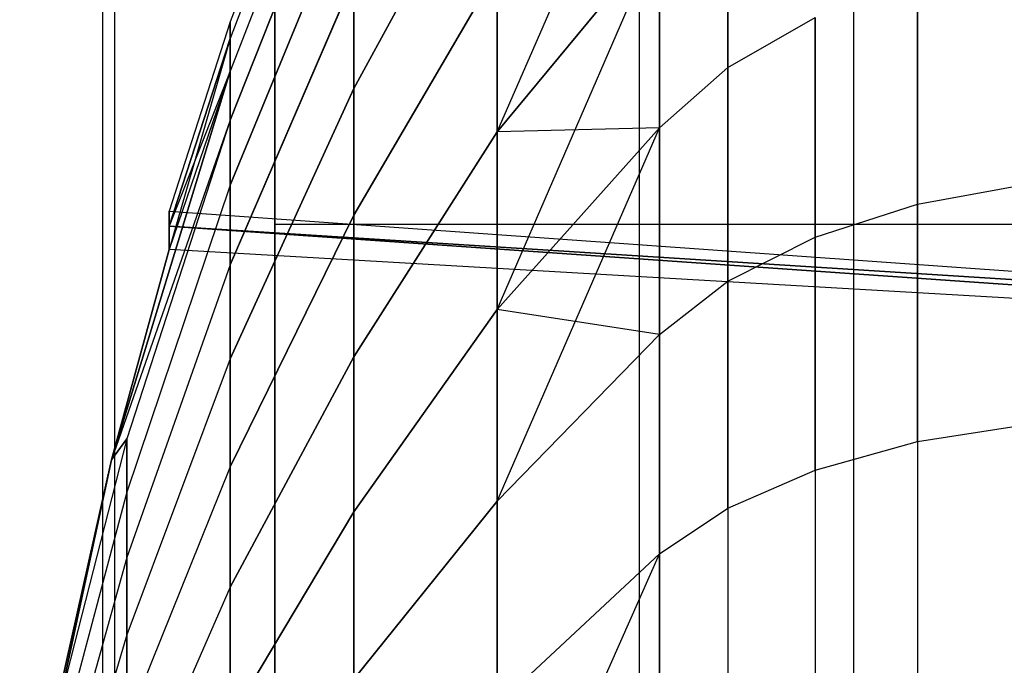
# Model space of a CAD drawing. Extents: x -18 to 18, y -209 to 194.
# Tile 57 of 108: x -16.478 to -15.598, y -43.994 to -43.417. Entities that reach past the tile are written whole.
import ezdxf

# ---------------------------------------------------------------- set-up
doc = ezdxf.new("R2010")
doc.units = 0
doc.header["$LTSCALE"] = 25.4
doc.layers.get('0').update_dxf_attribs({"linetype": 'CONTINUOUS'})

# ---------------------------------------------------------------- blocks, each defined once
blk = doc.blocks.new('PROFILE_FOCUS_15WB_STL')
at = {"color": 0}
for p, q in [((-16.40362, -207, -52.84861), (-16.40362, 191.99998, -52.84861)), ((-16.40362, -207, -52.84861), (-16.40362, 191.99998, -52.84861)), ((-16.39297, -207, -54.34482), (-16.39297, 191.99998, -54.34482)), ((-16.39297, -207, -56.65518), (-16.39297, 191.99998, -56.65518)), ((-16.39297, -207, -54.34482), (-16.39297, 191.99998, -54.34482)), ((-16.39297, -207, -56.65518), (-16.39297, 191.99998, -56.65518)), ((-15.92422, -207, -58.35409), (-15.92422, 191.99998, -58.35409)), ((-15.92422, -207, -58.35409), (-15.92422, 191.99998, -58.35409)), ((-15.73274, -207, -53.84534), (-15.73274, 191.99998, -53.84534)), ((-15.73274, -207, -53.84534), (-15.73274, 191.99998, -53.84534)), ((-15.73274, -207, -57.15466), (-15.73274, 191.99998, -57.15466)), ((-15.73274, -207, -57.15466), (-15.73274, 191.99998, -57.15466)), ((-16.25, -72, -10), (-16.25, 72, -10)), ((-16.25, -72, -10), (-16.25, 72, -10)), ((-16.25, -49.9, -21.1), (-16.25, -13.1, -21.1)), ((-16.25, -49.9, -21.1), (-16.25, -13.1, -21.1)), ((-16.25, -47.9, -33), (-16.25, -15.1, -33)), ((-16.25, -47.9, -33), (-16.25, -15.1, -33)), ((-16.25, -31.1, -21), (-16.25, -50, -21)), ((-16.25, -31.1, -21), (-16.25, -50, -21)), ((-16.25, -43.6, -27.69808), (-16.25, -43.04128, -27.28212)), ((-16.25, -43.04128, -22.91788), (-16.25, -43.6, -22.50192)), ((-16.25, -43.04128, -22.91788), (-16.25, -43.6, -22.50192)), ((-16.25, -43.6, -27.69808), (-16.25, -43.04128, -27.28212)), ((-16.17945, -43.12491, -25.00732), (-16.28988, -43.41919, -25.02113)), ((-16.17945, -43.12491, -25.19268), (-16.28988, -43.41919, -25.17887)), ((-16.17945, -43.12491, -25.00732), (-16.28988, -43.41919, -25.02113)), ((-16.17945, -43.12491, -25.19268), (-16.28988, -43.41919, -25.17887)), ((-16.17945, -43.14227, -24.82278), (-16.28988, -43.43396, -24.86408)), ((-16.17945, -43.14227, -25.37722), (-16.28988, -43.43396, -25.33592)), ((-16.17945, -43.14227, -25.37722), (-16.28988, -43.43396, -25.33592)), ((-16.17945, -43.14227, -24.82278), (-16.28988, -43.43396, -24.86408)), ((-16.17945, -43.17683, -25.55933), (-16.28988, -43.46338, -25.49089)), ((-16.17945, -43.17683, -25.55933), (-16.28988, -43.46338, -25.49089)), ((-16.17945, -43.17683, -24.64067), (-16.28988, -43.46338, -24.70911)), ((-16.17945, -43.17683, -24.64067), (-16.28988, -43.46338, -24.70911)), ((-16.05145, -43.51751, -26.72003), (-15.90635, -43.1843, -26.7737)), ((-16.05145, -43.51751, -26.72003), (-15.90635, -43.1843, -26.7737)), ((-16.17945, -43.22829, -25.7374), (-16.28988, -43.50717, -25.64243)), ((-16.17945, -43.22829, -25.7374), (-16.28988, -43.50717, -25.64243)), ((-16.28988, -43.50717, -24.55757), (-16.17945, -43.22829, -24.4626)), ((-16.28988, -43.50717, -24.55757), (-16.17945, -43.22829, -24.4626)), ((-16.05145, -43.24319, -26.39655), (-16.17945, -43.47884, -26.232)), ((-16.05145, -43.24319, -26.39655), (-16.17945, -43.47884, -26.232)), ((-16.17945, -43.47884, -23.968), (-16.05145, -43.24319, -23.80345)), ((-16.17945, -43.47884, -23.968), (-16.05145, -43.24319, -23.80345)), ((-15.84518, -43.28227, -23.1988), (-15.84518, -43.46001, -23.04351)), ((-15.84518, -43.28227, -23.1988), (-15.84518, -43.46001, -23.04351)), ((-15.84518, -43.46001, -27.15648), (-15.84518, -43.28227, -27.0012)), ((-15.84518, -43.46001, -27.15648), (-15.84518, -43.28227, -27.0012)), ((-16.17945, -43.2962, -25.90987), (-16.28988, -43.56496, -25.7892)), ((-16.17945, -43.2962, -25.90987), (-16.28988, -43.56496, -25.7892)), ((-16.28988, -43.56496, -24.4108), (-16.17945, -43.2962, -24.29013)), ((-16.28988, -43.56496, -24.4108), (-16.17945, -43.2962, -24.29013)), ((-16.05145, -43.67617, -26.8611), (-15.90635, -43.34204, -26.93869)), ((-16.05145, -43.67617, -26.8611), (-15.90635, -43.34204, -26.93869)), ((-16.05145, -43.51751, -26.72003), (-15.90635, -43.34204, -26.93869)), ((-16.05145, -43.51751, -26.72003), (-15.90635, -43.34204, -26.93869)), ((-15.90635, -43.34204, -23.26131), (-16.05145, -43.51751, -23.47997)), ((-15.90635, -43.34204, -23.26131), (-16.05145, -43.51751, -23.47997)), ((-15.90635, -43.34204, -26.93869), (-15.90635, -43.51393, -27.08887)), ((-15.90635, -43.51393, -23.11113), (-15.90635, -43.34204, -23.26131)), ((-15.90635, -43.51393, -23.11113), (-15.90635, -43.34204, -23.26131)), ((-15.90635, -43.34204, -26.93869), (-15.90635, -43.51393, -27.08887)), ((-16.05145, -43.37276, -26.56473), (-16.17945, -43.59197, -26.37884)), ((-16.05145, -43.37276, -26.56473), (-16.17945, -43.59197, -26.37884)), ((-16.17945, -43.59197, -23.82117), (-16.05145, -43.37276, -23.63527)), ((-16.17945, -43.59197, -23.82117), (-16.05145, -43.37276, -23.63527)), ((-16.05145, -43.37276, -26.56473), (-16.05145, -43.51751, -26.72003)), ((-16.05145, -43.51751, -23.47997), (-16.05145, -43.37276, -23.63527)), ((-16.05145, -43.37276, -26.56473), (-16.05145, -43.51751, -26.72003)), ((-16.05145, -43.51751, -23.47997), (-16.05145, -43.37276, -23.63527)), ((-16.17945, -43.37996, -26.07522), (-16.28988, -43.63625, -25.92991)), ((-16.17945, -43.37996, -26.07522), (-16.28988, -43.63625, -25.92991)), ((-16.28988, -43.63625, -24.27009), (-16.17945, -43.37996, -24.12478)), ((-16.28988, -43.63625, -24.27009), (-16.17945, -43.37996, -24.12478)), ((-16.17945, -43.37996, -26.07522), (-16.17945, -43.47884, -26.232)), ((-16.17945, -43.47884, -23.968), (-16.17945, -43.37996, -24.12478)), ((-16.17945, -43.37996, -26.07522), (-16.17945, -43.47884, -26.232)), ((-16.17945, -43.47884, -23.968), (-16.17945, -43.37996, -24.12478)), ((-15.6758, -43.58194, -22.80024), (-15.6758, -43.3819, -22.94557)), ((-15.6758, -43.58194, -22.80024), (-15.6758, -43.3819, -22.94557)), ((-15.6758, -43.3819, -27.25443), (-15.6758, -43.58194, -27.39976)), ((-15.6758, -43.3819, -27.25443), (-15.6758, -43.58194, -27.39976)), ((-15.84518, -43.46001, -23.04351), (-15.76716, -43.41533, -22.98749)), ((-15.84518, -43.46001, -23.04351), (-15.76716, -43.41533, -22.98749)), ((-15.84518, -43.46001, -27.15648), (-15.76716, -43.41533, -27.21251)), ((-15.84518, -43.46001, -27.15648), (-15.76716, -43.41533, -27.21251)), ((-15.76716, -43.61148, -22.84498), (-15.76716, -43.41533, -22.98749)), ((-15.76716, -43.61148, -22.84498), (-15.76716, -43.41533, -22.98749)), ((-15.76716, -43.41533, -27.21251), (-15.76716, -43.61148, -27.35502)), ((-15.76716, -43.41533, -27.21251), (-15.76716, -43.61148, -27.35502)), ((-16.28988, -43.41919, -25.02113), (-16.34439, -43.58833, -25.02907)), ((-16.28988, -43.41919, -25.17887), (-16.34439, -43.58833, -25.17093)), ((-16.28988, -43.41919, -25.02113), (-16.34439, -43.58833, -25.02907)), ((-16.28988, -43.41919, -25.17887), (-16.34439, -43.58833, -25.17093)), ((-16.28988, -43.43396, -24.86408), (-16.28988, -43.41919, -25.02113)), ((-16.28988, -43.41919, -25.02113), (-16.28988, -43.41919, -25.17887)), ((-16.28988, -43.41919, -25.17887), (-16.28988, -43.43396, -25.33592)), ((-16.28988, -43.43396, -24.86408), (-16.28988, -43.41919, -25.02113)), ((-16.28988, -43.41919, -25.02113), (-16.28988, -43.41919, -25.17887)), ((-16.28988, -43.41919, -25.17887), (-16.28988, -43.43396, -25.33592)), ((-16.34439, -43.60162, -24.88782), (-16.28988, -43.43396, -24.86408)), ((-16.28988, -43.43396, -25.33592), (-16.34439, -43.60162, -25.31218)), ((-16.28988, -43.43396, -25.33592), (-16.34439, -43.60162, -25.31218)), ((-16.28988, -43.43396, -25.33592), (-16.34439, -43.62243, -25.42702)), ((-16.28988, -43.43396, -25.33592), (-16.34439, -43.62243, -25.42702)), ((-16.34439, -43.60162, -24.88782), (-16.28988, -43.43396, -24.86408)), ((-16.28988, -43.43396, -25.33592), (-16.28988, -43.46338, -25.49089)), ((-16.28988, -43.43396, -25.33592), (-16.28988, -43.46338, -25.49089)), ((-16.28988, -43.46338, -24.70911), (-16.28988, -43.43396, -24.86408)), ((-16.28988, -43.46338, -24.70911), (-16.28988, -43.43396, -24.86408)), ((-15.90635, -43.51393, -23.11113), (-15.84518, -43.46001, -23.04351)), ((-15.90635, -43.51393, -23.11113), (-15.84518, -43.46001, -23.04351)), ((-15.90635, -43.51393, -27.08887), (-15.84518, -43.46001, -27.15648)), ((-15.90635, -43.51393, -27.08887), (-15.84518, -43.46001, -27.15648)), ((-15.84518, -43.65095, -22.90479), (-15.84518, -43.46001, -23.04351)), ((-15.84518, -43.65095, -22.90479), (-15.84518, -43.46001, -23.04351)), ((-15.84518, -43.46001, -27.15648), (-15.84518, -43.65095, -27.29521)), ((-15.84518, -43.46001, -27.15648), (-15.84518, -43.65095, -27.29521)), ((-16.39601, -43.81048, -24.76937), (-16.28988, -43.46338, -24.70911)), ((-16.28988, -43.46338, -25.49089), (-16.39601, -43.81048, -25.43064)), ((-16.28988, -43.46338, -25.49089), (-16.39601, -43.81048, -25.43064)), ((-16.39601, -43.81048, -24.76937), (-16.28988, -43.46338, -24.70911)), ((-16.28988, -43.46338, -24.70911), (-16.34439, -43.62243, -24.77297)), ((-16.28988, -43.46338, -24.70911), (-16.34439, -43.62243, -24.77297)), ((-16.28988, -43.46338, -24.70911), (-16.34439, -43.60162, -24.88782)), ((-16.28988, -43.46338, -25.49089), (-16.34439, -43.62243, -25.42702)), ((-16.28988, -43.46338, -25.49089), (-16.34439, -43.62243, -25.42702)), ((-16.28988, -43.46338, -24.70911), (-16.34439, -43.60162, -24.88782)), ((-16.28988, -43.46338, -25.49089), (-16.28988, -43.50717, -25.64243)), ((-16.28988, -43.46338, -25.49089), (-16.28988, -43.50717, -25.64243)), ((-16.28988, -43.50717, -24.55757), (-16.28988, -43.46338, -24.70911)), ((-16.28988, -43.50717, -24.55757), (-16.28988, -43.46338, -24.70911)), ((-16.17945, -43.47884, -26.232), (-16.28988, -43.72039, -26.06334)), ((-16.17945, -43.47884, -26.232), (-16.28988, -43.72039, -26.06334)), ((-16.28988, -43.72039, -24.13667), (-16.17945, -43.47884, -23.968)), ((-16.28988, -43.72039, -24.13667), (-16.17945, -43.47884, -23.968)), ((-16.17945, -43.47884, -26.232), (-16.17945, -43.59197, -26.37884)), ((-16.17945, -43.59197, -23.82117), (-16.17945, -43.47884, -23.968)), ((-16.17945, -43.47884, -26.232), (-16.17945, -43.59197, -26.37884)), ((-16.17945, -43.59197, -23.82117), (-16.17945, -43.47884, -23.968)), ((-16.28988, -43.50717, -25.64243), (-16.39601, -43.81048, -25.43064)), ((-16.28988, -43.50717, -25.64243), (-16.39601, -43.81048, -25.43064)), ((-16.28988, -43.50717, -24.55757), (-16.39601, -43.81048, -24.76937)), ((-16.28988, -43.50717, -24.55757), (-16.39601, -43.81048, -24.76937)), ((-16.28988, -43.50717, -25.64243), (-16.38235, -43.79185, -25.54548)), ((-16.28988, -43.50717, -25.64243), (-16.38235, -43.79185, -25.54548)), ((-16.28988, -43.50717, -24.55757), (-16.38235, -43.79185, -24.65452)), ((-16.28988, -43.50717, -24.55757), (-16.38235, -43.79185, -24.65452)), ((-16.28988, -43.50717, -25.64243), (-16.28988, -43.56496, -25.7892)), ((-16.28988, -43.56496, -24.4108), (-16.28988, -43.50717, -24.55757)), ((-16.28988, -43.50717, -25.64243), (-16.28988, -43.56496, -25.7892)), ((-16.28988, -43.56496, -24.4108), (-16.28988, -43.50717, -24.55757)), ((-16.05145, -43.84734, -26.98669), (-15.90635, -43.51393, -27.08887)), ((-16.05145, -43.84734, -26.98669), (-15.90635, -43.51393, -27.08887)), ((-16.05145, -43.67617, -26.8611), (-15.90635, -43.51393, -27.08887)), ((-16.05145, -43.67617, -26.8611), (-15.90635, -43.51393, -27.08887)), ((-15.90635, -43.51393, -23.11113), (-16.05145, -43.67617, -23.3389)), ((-15.90635, -43.51393, -23.11113), (-16.05145, -43.67617, -23.3389)), ((-15.90635, -43.51393, -23.11113), (-16.05145, -43.51751, -23.47997)), ((-15.90635, -43.51393, -23.11113), (-16.05145, -43.51751, -23.47997)), ((-15.90635, -43.51393, -27.08887), (-15.90635, -43.6986, -27.22303)), ((-15.90635, -43.6986, -22.97696), (-15.90635, -43.51393, -23.11113)), ((-15.90635, -43.6986, -22.97696), (-15.90635, -43.51393, -23.11113)), ((-15.90635, -43.51393, -27.08887), (-15.90635, -43.6986, -27.22303)), ((-16.05145, -43.51751, -26.72003), (-16.17945, -43.71835, -26.51443)), ((-16.05145, -43.51751, -26.72003), (-16.17945, -43.71835, -26.51443)), ((-16.17945, -43.71835, -23.68557), (-16.05145, -43.51751, -23.47997)), ((-16.17945, -43.71835, -23.68557), (-16.05145, -43.51751, -23.47997)), ((-16.05145, -43.51751, -26.72003), (-16.05145, -43.67617, -26.8611)), ((-16.05145, -43.67617, -23.3389), (-16.05145, -43.51751, -23.47997)), ((-16.05145, -43.51751, -26.72003), (-16.05145, -43.67617, -26.8611)), ((-16.05145, -43.67617, -23.3389), (-16.05145, -43.51751, -23.47997)), ((-16.28988, -43.56496, -25.7892), (-16.38235, -43.83931, -25.66602)), ((-16.28988, -43.56496, -25.7892), (-16.38235, -43.83931, -25.66602)), ((-16.28988, -43.56496, -24.4108), (-16.38235, -43.83931, -24.53398)), ((-16.28988, -43.56496, -24.4108), (-16.38235, -43.83931, -24.53398)), ((-16.28988, -43.56496, -25.7892), (-16.28988, -43.63625, -25.92991)), ((-16.28988, -43.63625, -24.27009), (-16.28988, -43.56496, -24.4108)), ((-16.28988, -43.56496, -25.7892), (-16.28988, -43.63625, -25.92991)), ((-16.28988, -43.63625, -24.27009), (-16.28988, -43.56496, -24.4108)), ((-15.6758, -43.58194, -22.80024), (-15.57519, -43.56367, -22.77256)), ((-15.6758, -43.58194, -22.80024), (-15.57519, -43.56367, -22.77256)), ((-15.6758, -43.58194, -27.39976), (-15.57519, -43.56367, -27.42744)), ((-15.6758, -43.58194, -27.39976), (-15.57519, -43.56367, -27.42744)), ((-15.76716, -43.61148, -22.84498), (-15.6758, -43.58194, -22.80024)), ((-15.76716, -43.61148, -22.84498), (-15.6758, -43.58194, -22.80024)), ((-15.76716, -43.61148, -27.35502), (-15.6758, -43.58194, -27.39976)), ((-15.76716, -43.61148, -27.35502), (-15.6758, -43.58194, -27.39976)), ((-15.6758, -43.58194, -22.80024), (-15.6758, -43.7942, -22.67342)), ((-15.6758, -43.58194, -22.80024), (-15.6758, -43.7942, -22.67342)), ((-15.6758, -43.7942, -27.52658), (-15.6758, -43.58194, -27.39976)), ((-15.6758, -43.7942, -27.52658), (-15.6758, -43.58194, -27.39976)), ((-16.34439, -43.58833, -25.02907), (-16.34439, -43.60162, -24.88782)), ((-16.34439, -43.58833, -25.17093), (-16.34439, -43.58833, -25.02907)), ((-16.34439, -43.60162, -25.31218), (-16.34439, -43.58833, -25.17093)), ((-16.34439, -43.58833, -25.02907), (-16.34439, -43.60162, -24.88782)), ((-16.34439, -43.58833, -25.02907), (-14.56875, -43.71458, -24.99802)), ((-16.34439, -43.58833, -25.02907), (-14.56875, -43.71458, -24.99802)), ((-16.34439, -43.58833, -25.17093), (-16.34439, -43.58833, -25.02907)), ((-16.34439, -43.58833, -25.17093), (-14.56875, -43.71458, -25.20198)), ((-16.34439, -43.58833, -25.17093), (-14.56875, -43.71458, -25.20198)), ((-16.34439, -43.60162, -25.31218), (-16.34439, -43.58833, -25.17093)), ((-16.17945, -43.59197, -26.37884), (-16.28988, -43.81667, -26.18829)), ((-16.17945, -43.59197, -26.37884), (-16.28988, -43.81667, -26.18829)), ((-16.28988, -43.81667, -24.01171), (-16.17945, -43.59197, -23.82117)), ((-16.28988, -43.81667, -24.01171), (-16.17945, -43.59197, -23.82117)), ((-16.17945, -43.59197, -26.37884), (-16.17945, -43.71835, -26.51443)), ((-16.17945, -43.71835, -23.68557), (-16.17945, -43.59197, -23.82117)), ((-16.17945, -43.59197, -26.37884), (-16.17945, -43.71835, -26.51443)), ((-16.17945, -43.71835, -23.68557), (-16.17945, -43.59197, -23.82117)), ((-16.34439, -43.60162, -24.88782), (-16.34439, -43.62243, -24.77297)), ((-16.34439, -43.62243, -25.42702), (-16.34439, -43.60162, -25.31218)), ((-16.34439, -43.60162, -24.88782), (-16.34439, -43.62243, -24.77297)), ((-16.34439, -43.60162, -24.88782), (-14.56875, -43.72572, -24.89714)), ((-14.56875, -43.72572, -25.30286), (-16.34439, -43.60162, -25.31218)), ((-16.34439, -43.62243, -25.42702), (-16.34439, -43.60162, -25.31218)), ((-14.56875, -43.72572, -25.30286), (-16.34439, -43.60162, -25.31218)), ((-14.56875, -43.71458, -25.20198), (-16.34439, -43.60162, -25.31218)), ((-16.34439, -43.60162, -24.88782), (-14.56875, -43.72572, -24.89714)), ((-16.34439, -43.60162, -24.88782), (-14.56875, -43.71458, -24.99802)), ((-16.34439, -43.60162, -24.88782), (-14.56875, -43.71458, -24.99802)), ((-14.56875, -43.71458, -25.20198), (-16.34439, -43.60162, -25.31218)), ((-16.25, -44.23959, -27.97397), (-16.25, -43.6, -27.69808)), ((-16.25, -43.6, -22.50192), (-16.25, -44.23959, -22.22603)), ((-16.25, -43.6, -22.50192), (-16.25, -44.23959, -22.22603)), ((-16.25, -43.6, -22.50192), (-3.25, -43.6, -22.50192)), ((-16.25, -43.6, -22.50192), (-3.25, -43.6, -22.50192)), ((-16.25, -43.6, -27.69808), (-3.25, -43.6, -27.69808)), ((-16.25, -43.6, -27.69808), (-3.25, -43.6, -27.69808)), ((-16.25, -44.23959, -27.97397), (-16.25, -43.6, -27.69808)), ((-15.84518, -43.65095, -22.90479), (-15.76716, -43.61148, -22.84498)), ((-15.84518, -43.65095, -22.90479), (-15.76716, -43.61148, -22.84498)), ((-15.84518, -43.65095, -27.29521), (-15.76716, -43.61148, -27.35502)), ((-15.84518, -43.65095, -27.29521), (-15.76716, -43.61148, -27.35502)), ((-15.76716, -43.61148, -22.84498), (-15.76716, -43.81961, -22.72063)), ((-15.76716, -43.61148, -22.84498), (-15.76716, -43.81961, -22.72063)), ((-15.76716, -43.81961, -27.47937), (-15.76716, -43.61148, -27.35502)), ((-15.76716, -43.81961, -27.47937), (-15.76716, -43.61148, -27.35502)), ((-16.34439, -43.62243, -24.77297), (-16.39601, -43.81048, -24.76937)), ((-16.39601, -43.81048, -25.43064), (-16.34439, -43.62243, -25.42702)), ((-16.39601, -43.81048, -25.43064), (-16.34439, -43.62243, -25.42702)), ((-16.34439, -43.62243, -24.77297), (-16.39601, -43.81048, -24.76937)), ((-14.56875, -43.72572, -25.30286), (-16.34439, -43.62243, -25.42702)), ((-14.56875, -43.72572, -24.89714), (-16.34439, -43.62243, -24.77297)), ((-14.56875, -43.72572, -25.30286), (-16.34439, -43.62243, -25.42702)), ((-14.56875, -43.72572, -24.89714), (-16.34439, -43.62243, -24.77297)), ((-16.28988, -43.63625, -25.92991), (-16.38235, -43.89786, -25.78159)), ((-16.28988, -43.63625, -25.92991), (-16.38235, -43.89786, -25.78159)), ((-16.28988, -43.63625, -24.27009), (-16.38235, -43.89786, -24.41841)), ((-16.28988, -43.63625, -24.27009), (-16.38235, -43.89786, -24.41841)), ((-16.28988, -43.63625, -25.92991), (-16.28988, -43.72039, -26.06334)), ((-16.28988, -43.72039, -24.13667), (-16.28988, -43.63625, -24.27009)), ((-16.28988, -43.63625, -25.92991), (-16.28988, -43.72039, -26.06334)), ((-16.28988, -43.72039, -24.13667), (-16.28988, -43.63625, -24.27009)), ((-15.90635, -43.6986, -22.97696), (-15.84518, -43.65095, -22.90479)), ((-15.90635, -43.6986, -22.97696), (-15.84518, -43.65095, -22.90479)), ((-15.90635, -43.6986, -27.22303), (-15.84518, -43.65095, -27.29521)), ((-15.90635, -43.6986, -27.22303), (-15.84518, -43.65095, -27.29521)), ((-15.84518, -43.65095, -22.90479), (-15.84518, -43.85356, -22.78373)), ((-15.84518, -43.65095, -22.90479), (-15.84518, -43.85356, -22.78373)), ((-15.84518, -43.85356, -27.41627), (-15.84518, -43.65095, -27.29521)), ((-15.84518, -43.85356, -27.41627), (-15.84518, -43.65095, -27.29521)), ((-16.05145, -43.67617, -26.8611), (-16.17945, -43.85687, -26.6376)), ((-16.05145, -43.67617, -26.8611), (-16.17945, -43.85687, -26.6376)), ((-16.17945, -43.85687, -23.5624), (-16.05145, -43.67617, -23.3389)), ((-16.17945, -43.85687, -23.5624), (-16.05145, -43.67617, -23.3389)), ((-16.05145, -43.67617, -26.8611), (-16.05145, -43.84734, -26.98669)), ((-16.05145, -43.84734, -23.21331), (-16.05145, -43.67617, -23.3389)), ((-16.05145, -43.67617, -26.8611), (-16.05145, -43.84734, -26.98669)), ((-15.90635, -43.6986, -22.97696), (-16.05145, -43.67617, -23.3389)), ((-16.05145, -43.84734, -23.21331), (-16.05145, -43.67617, -23.3389)), ((-15.90635, -43.6986, -22.97696), (-16.05145, -43.67617, -23.3389)), ((-16.05145, -43.84734, -26.98669), (-15.90635, -43.6986, -27.22303)), ((-16.05145, -43.84734, -26.98669), (-15.90635, -43.6986, -27.22303)), ((-15.90635, -43.6986, -22.97696), (-16.05145, -43.84734, -23.21331)), ((-15.90635, -43.6986, -22.97696), (-16.05145, -43.84734, -23.21331)), ((-15.90635, -43.6986, -27.22303), (-15.90635, -43.89455, -27.34011)), ((-15.90635, -43.89455, -22.85989), (-15.90635, -43.6986, -22.97696)), ((-15.90635, -43.89455, -22.85989), (-15.90635, -43.6986, -22.97696)), ((-15.90635, -43.6986, -27.22303), (-15.90635, -43.89455, -27.34011)), ((-16.28988, -43.72039, -26.06334), (-16.38235, -43.96696, -25.89116)), ((-16.28988, -43.72039, -26.06334), (-16.38235, -43.96696, -25.89116)), ((-16.28988, -43.72039, -24.13667), (-16.38235, -43.96696, -24.30884)), ((-16.28988, -43.72039, -24.13667), (-16.38235, -43.96696, -24.30884)), ((-16.17945, -43.71835, -26.51443), (-16.28988, -43.92421, -26.30368)), ((-16.17945, -43.71835, -26.51443), (-16.28988, -43.92421, -26.30368)), ((-16.28988, -43.92421, -23.89632), (-16.17945, -43.71835, -23.68557)), ((-16.28988, -43.92421, -23.89632), (-16.17945, -43.71835, -23.68557)), ((-16.28988, -43.72039, -26.06334), (-16.28988, -43.81667, -26.18829)), ((-16.28988, -43.81667, -24.01171), (-16.28988, -43.72039, -24.13667)), ((-16.28988, -43.72039, -26.06334), (-16.28988, -43.81667, -26.18829)), ((-16.28988, -43.81667, -24.01171), (-16.28988, -43.72039, -24.13667)), ((-16.17945, -43.71835, -26.51443), (-16.17945, -43.85687, -26.6376)), ((-16.17945, -43.85687, -23.5624), (-16.17945, -43.71835, -23.68557)), ((-16.17945, -43.71835, -26.51443), (-16.17945, -43.85687, -26.6376)), ((-16.17945, -43.85687, -23.5624), (-16.17945, -43.71835, -23.68557)), ((-15.6758, -43.7942, -27.52658), (-15.57519, -43.77848, -27.55579)), ((-15.6758, -43.7942, -22.67342), (-15.57519, -43.77848, -22.64421)), ((-15.6758, -43.7942, -22.67342), (-15.57519, -43.77848, -22.64421)), ((-15.6758, -43.7942, -27.52658), (-15.57519, -43.77848, -27.55579)), ((-16.38235, -43.79185, -25.54548), (-16.45652, -44.08129, -25.44692)), ((-16.38235, -43.79185, -25.54548), (-16.45652, -44.08129, -25.44692)), ((-16.38235, -43.79185, -24.65452), (-16.45652, -44.08129, -24.75308)), ((-16.38235, -43.79185, -24.65452), (-16.45652, -44.08129, -24.75308)), ((-16.39601, -43.81048, -25.43064), (-16.38235, -43.79185, -25.54548)), ((-16.39601, -43.81048, -25.43064), (-16.38235, -43.79185, -25.54548)), ((-16.38235, -43.79185, -24.65452), (-16.39601, -43.81048, -24.76937)), ((-16.38235, -43.79185, -24.65452), (-16.39601, -43.81048, -24.76937)), ((-16.38235, -43.79185, -25.54548), (-16.38235, -43.83931, -25.66602)), ((-16.38235, -43.83931, -24.53398), (-16.38235, -43.79185, -24.65452)), ((-16.38235, -43.79185, -25.54548), (-16.38235, -43.83931, -25.66602)), ((-16.38235, -43.83931, -24.53398), (-16.38235, -43.79185, -24.65452)), ((-15.76716, -43.81961, -27.47937), (-15.6758, -43.7942, -27.52658)), ((-15.76716, -43.81961, -22.72063), (-15.6758, -43.7942, -22.67342)), ((-15.76716, -43.81961, -22.72063), (-15.6758, -43.7942, -22.67342)), ((-15.76716, -43.81961, -27.47937), (-15.6758, -43.7942, -27.52658)), ((-15.6758, -43.7942, -27.52658), (-15.6758, -44.01698, -27.63387)), ((-15.6758, -43.7942, -27.52658), (-15.6758, -44.01698, -27.63387)), ((-15.6758, -43.7942, -22.67342), (-15.6758, -44.01698, -22.56614)), ((-15.6758, -43.7942, -22.67342), (-15.6758, -44.01698, -22.56614)), ((-16.47803, -44.19174, -25.43637), (-16.39601, -43.81048, -25.43064)), ((-16.39601, -43.81048, -24.76937), (-16.47803, -44.19174, -24.76363)), ((-16.39601, -43.81048, -25.43064), (-16.45652, -44.08129, -25.44692)), ((-16.45652, -44.08129, -24.75308), (-16.39601, -43.81048, -24.76937)), ((-16.28988, -43.81667, -26.18829), (-16.38235, -44.04603, -25.99379)), ((-16.28988, -43.81667, -26.18829), (-16.38235, -44.04603, -25.99379)), ((-16.28988, -43.81667, -24.01171), (-16.38235, -44.04603, -24.20621)), ((-16.28988, -43.81667, -24.01171), (-16.38235, -44.04603, -24.20621)), ((-16.28988, -43.81667, -26.18829), (-16.28988, -43.92421, -26.30368)), ((-16.28988, -43.92421, -23.89632), (-16.28988, -43.81667, -24.01171)), ((-16.28988, -43.81667, -26.18829), (-16.28988, -43.92421, -26.30368)), ((-16.28988, -43.92421, -23.89632), (-16.28988, -43.81667, -24.01171)), ((-15.84518, -43.85356, -27.41627), (-15.76716, -43.81961, -27.47937)), ((-15.84518, -43.85356, -22.78373), (-15.76716, -43.81961, -22.72063)), ((-15.84518, -43.85356, -22.78373), (-15.76716, -43.81961, -22.72063)), ((-15.84518, -43.85356, -27.41627), (-15.76716, -43.81961, -27.47937)), ((-15.76716, -43.81961, -27.47937), (-15.76716, -44.03804, -27.58457)), ((-15.76716, -43.81961, -27.47937), (-15.76716, -44.03804, -27.58457)), ((-15.76716, -43.81961, -22.72063), (-15.76716, -44.03804, -22.61543)), ((-15.76716, -43.81961, -22.72063), (-15.76716, -44.03804, -22.61543)), ((-16.38235, -43.83931, -25.66602), (-16.45652, -44.11825, -25.54078)), ((-16.38235, -43.83931, -25.66602), (-16.45652, -44.11825, -25.54078)), ((-16.38235, -43.83931, -24.53398), (-16.45652, -44.11825, -24.65921)), ((-16.38235, -43.83931, -24.53398), (-16.45652, -44.11825, -24.65921)), ((-16.38235, -43.83931, -25.66602), (-16.38235, -43.89786, -25.78159)), ((-16.38235, -43.89786, -24.41841), (-16.38235, -43.83931, -24.53398)), ((-16.38235, -43.83931, -25.66602), (-16.38235, -43.89786, -25.78159)), ((-16.38235, -43.89786, -24.41841), (-16.38235, -43.83931, -24.53398)), ((-16.05145, -43.84734, -26.98669), (-16.17945, -44.00631, -26.74725)), ((-16.05145, -43.84734, -26.98669), (-16.17945, -44.00631, -26.74725)), ((-16.17945, -44.00631, -23.45275), (-16.05145, -43.84734, -23.21331)), ((-16.17945, -44.00631, -23.45275), (-16.05145, -43.84734, -23.21331)), ((-16.05145, -43.84734, -26.98669), (-16.05145, -44.02951, -27.0957)), ((-16.05145, -44.02951, -23.1043), (-16.05145, -43.84734, -23.21331)), ((-16.05145, -43.84734, -26.98669), (-16.05145, -44.02951, -27.0957)), ((-16.05145, -44.02951, -23.1043), (-16.05145, -43.84734, -23.21331)), ((-16.17945, -43.85687, -26.6376), (-16.28988, -44.04209, -26.40849)), ((-16.17945, -43.85687, -26.6376), (-16.28988, -44.04209, -26.40849)), ((-16.28988, -44.04209, -23.7915), (-16.17945, -43.85687, -23.5624)), ((-16.28988, -44.04209, -23.7915), (-16.17945, -43.85687, -23.5624)), ((-16.17945, -43.85687, -26.6376), (-16.17945, -44.00631, -26.74725)), ((-16.17945, -44.00631, -23.45275), (-16.17945, -43.85687, -23.5624)), ((-16.17945, -43.85687, -26.6376), (-16.17945, -44.00631, -26.74725)), ((-16.17945, -44.00631, -23.45275), (-16.17945, -43.85687, -23.5624)), ((-15.90635, -43.89455, -27.34011), (-15.84518, -43.85356, -27.41627)), ((-15.90635, -43.89455, -22.85989), (-15.84518, -43.85356, -22.78373)), ((-15.90635, -43.89455, -22.85989), (-15.84518, -43.85356, -22.78373)), ((-15.90635, -43.89455, -27.34011), (-15.84518, -43.85356, -27.41627)), ((-15.84518, -43.85356, -27.41627), (-15.84518, -44.06621, -27.51867)), ((-15.84518, -43.85356, -27.41627), (-15.84518, -44.06621, -27.51867)), ((-15.84518, -43.85356, -22.78373), (-15.84518, -44.06621, -22.68133)), ((-15.84518, -43.85356, -22.78373), (-15.84518, -44.06621, -22.68133)), ((-16.38235, -43.89786, -25.78159), (-16.45652, -44.16384, -25.63078)), ((-16.38235, -43.89786, -25.78159), (-16.45652, -44.16384, -25.63078)), ((-16.38235, -43.89786, -24.41841), (-16.45652, -44.16384, -24.56922)), ((-16.38235, -43.89786, -24.41841), (-16.45652, -44.16384, -24.56922)), ((-16.38235, -43.89786, -25.78159), (-16.38235, -43.96696, -25.89116)), ((-16.38235, -43.96696, -24.30884), (-16.38235, -43.89786, -24.41841)), ((-16.38235, -43.89786, -25.78159), (-16.38235, -43.96696, -25.89116)), ((-16.38235, -43.96696, -24.30884), (-16.38235, -43.89786, -24.41841)), ((-16.05145, -44.2211, -27.18718), (-15.90635, -43.89455, -27.34011)), ((-16.05145, -44.2211, -27.18718), (-15.90635, -43.89455, -27.34011)), ((-16.05145, -44.02951, -27.0957), (-15.90635, -43.89455, -27.34011)), ((-16.05145, -44.02951, -27.0957), (-15.90635, -43.89455, -27.34011)), ((-15.90635, -43.89455, -22.85989), (-16.05145, -44.02951, -23.1043)), ((-15.90635, -43.89455, -22.85989), (-16.05145, -44.02951, -23.1043)), ((-15.90635, -43.89455, -27.34011), (-15.90635, -44.1002, -27.43915)), ((-15.90635, -44.1002, -22.76085), (-15.90635, -43.89455, -22.85989)), ((-15.90635, -43.89455, -27.34011), (-15.90635, -44.1002, -27.43915)), ((-15.90635, -44.1002, -22.76085), (-15.90635, -43.89455, -22.85989)), ((-16.28988, -43.92421, -26.30368), (-16.38235, -44.13435, -26.08855)), ((-16.28988, -43.92421, -26.30368), (-16.38235, -44.13435, -26.08855)), ((-16.28988, -43.92421, -23.89632), (-16.38235, -44.13435, -24.11145)), ((-16.28988, -43.92421, -23.89632), (-16.38235, -44.13435, -24.11145)), ((-16.28988, -43.92421, -26.30368), (-16.28988, -44.04209, -26.40849)), ((-16.28988, -44.04209, -23.7915), (-16.28988, -43.92421, -23.89632)), ((-16.28988, -43.92421, -26.30368), (-16.28988, -44.04209, -26.40849)), ((-16.28988, -44.04209, -23.7915), (-16.28988, -43.92421, -23.89632)), ((-16.38235, -43.96696, -25.89116), (-16.45652, -44.21766, -25.71611)), ((-16.38235, -43.96696, -25.89116), (-16.45652, -44.21766, -25.71611)), ((-16.38235, -43.96696, -24.30884), (-16.45652, -44.21766, -24.48389)), ((-16.38235, -43.96696, -24.30884), (-16.45652, -44.21766, -24.48389)), ((-16.38235, -43.96696, -25.89116), (-16.38235, -44.04603, -25.99379)), ((-16.38235, -44.04603, -24.20621), (-16.38235, -43.96696, -24.30884)), ((-16.38235, -43.96696, -25.89116), (-16.38235, -44.04603, -25.99379)), ((-16.38235, -44.04603, -24.20621), (-16.38235, -43.96696, -24.30884))]:
    blk.add_line(p, q, dxfattribs=at)

msp = doc.modelspace()

# ---------------------------------------------------------------- block references
at = {"color": 0}
msp.add_blockref('PROFILE_FOCUS_15WB_STL', (0, 0), dxfattribs=at)

doc.saveas('drawing.dxf')
